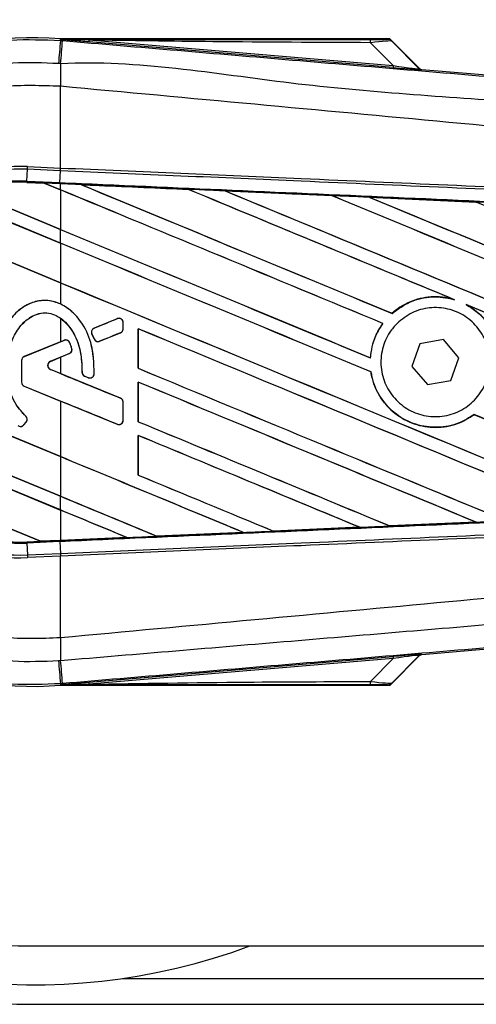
# Model space of a CAD drawing. Header units: millimetres. Extents: x 0 to 420, y 0 to 297.
# Tile 24 of 62: x 59.89 to 62.1, y 237.82 to 242.59. Entities that reach past the tile are written whole.
import ezdxf

# ---------------------------------------------------------------- set-up
doc = ezdxf.new("R2010")
doc.units = ezdxf.units.MM

msp = doc.modelspace()

# ---------------------------------------------------------------- linework, layer by layer
at = {"color": 7, "linetype": 'Continuous', "lineweight": 25}
for p, q in [((60.08632, 242.49129), (60.08694, 242.49862)), ((60.08632, 242.49129), (60.09653, 242.49043)), ((60.08694, 242.49862), (60.08724, 242.4986)), ((60.08724, 242.49862), (60.08724, 242.4986)), ((60.09025, 242.4956), (60.08724, 242.49862)), ((61.68258, 242.49862), (60.08724, 242.49862)), ((60.09029, 242.49528), (60.08724, 242.4986)), ((60.09029, 242.49528), (60.09025, 242.4956)), ((60.22419, 242.49354), (60.22339, 242.48399)), ((60.22419, 242.49354), (61.70112, 242.36901)), ((61.82771, 242.35631), (61.68739, 242.49663)), ((61.69395, 242.48779), (61.82671, 242.35417)), ((61.70031, 242.35946), (60.22339, 242.48399)), ((61.70112, 242.36901), (61.59047, 242.48036)), ((61.70112, 242.36901), (61.70031, 242.35946)), ((61.82671, 242.35417), (61.82771, 242.35631)), ((61.83947, 242.35085), (61.83848, 242.34871)), ((61.83947, 242.35085), (65.57253, 242.03608)), ((60.08622, 242.26879), (60.08614, 242.2688)), ((60.08622, 241.87255), (60.08622, 242.26879)), ((59.92327, 241.8089), (59.92577, 241.86618)), ((59.92577, 241.86618), (59.92635, 241.87953)), ((60.08564, 241.8592), (59.92577, 241.86618)), ((59.92635, 241.87953), (60.08622, 241.87255)), ((60.08564, 241.8592), (60.08622, 241.87255)), ((60.08656, 241.87254), (60.08622, 241.87255)), ((60.08348, 241.80191), (60.08598, 241.85918)), ((60.08598, 241.85918), (60.08564, 241.8592)), ((59.92303, 241.80339), (59.923, 241.80285)), ((59.923, 241.80285), (60.0077, 241.79916)), ((59.92303, 241.80341), (59.92327, 241.8089)), ((59.92303, 241.80341), (60.007, 241.79974)), ((59.92303, 241.80339), (59.92303, 241.80341)), ((60.00703, 241.79973), (59.92303, 241.80339)), ((59.92327, 241.8089), (60.08348, 241.80191)), ((60.08324, 241.79641), (60.007, 241.79974)), ((60.08622, 241.76693), (60.007, 241.79974)), ((60.0077, 241.79916), (60.00703, 241.79973)), ((60.0077, 241.79916), (60.08622, 241.76663)), ((60.08324, 241.79641), (60.08348, 241.80191)), ((60.08622, 241.79628), (60.08324, 241.79641)), ((60.08622, 241.76693), (60.08622, 241.79628)), ((60.18685, 241.79187), (60.1868, 241.79189)), ((60.18685, 241.79187), (60.1891, 241.79123)), ((60.08622, 241.50807), (59.54131, 241.73378)), ((59.54167, 241.73333), (60.08622, 241.50777)), ((59.6265, 241.76512), (60.08622, 241.57469)), ((60.08622, 241.57499), (59.62771, 241.76491)), ((60.08622, 241.76663), (60.08622, 241.57499)), ((60.70564, 241.76918), (60.70568, 241.76916)), ((60.70635, 241.76859), (60.70568, 241.76916)), ((60.88578, 241.76128), (61.40446, 241.73846)), ((60.88586, 241.76125), (60.88578, 241.76128)), ((60.88586, 241.76125), (60.8881, 241.76061)), ((61.40446, 241.73846), (61.40453, 241.73842)), ((61.40519, 241.73786), (61.40453, 241.73842)), ((61.5854, 241.73048), (62.10343, 241.70759)), ((61.58554, 241.73044), (61.5854, 241.73048)), ((61.58554, 241.73044), (61.58776, 241.7298)), ((62.10343, 241.70759), (62.10358, 241.70752)), ((62.10423, 241.70696), (62.10358, 241.70752)), ((59.34966, 241.62093), (60.08622, 241.31584)), ((60.08622, 241.31613), (59.35051, 241.62088)), ((60.08622, 241.50807), (60.08622, 241.57469)), ((60.08622, 241.50777), (60.08622, 241.31613)), ((60.08622, 241.31584), (60.08622, 241.21286)), ((61.9909, 241.23623), (61.99795, 241.2336)), ((62.05497, 241.20996), (62.06182, 241.20683)), ((61.69557, 241.16716), (61.69524, 241.1676)), ((60.08622, 241.14416), (60.08622, 241.02932)), ((60.362, 241.14162), (60.24984, 241.09582)), ((60.362, 241.14162), (60.3619, 241.14188)), ((60.39052, 241.09274), (60.39052, 241.12246)), ((60.39052, 241.12246), (60.3908, 241.12246)), ((60.3908, 241.09274), (60.3908, 241.12246)), ((61.65054, 241.11845), (61.65123, 241.11847)), ((60.23865, 241.0685), (60.23839, 241.06839)), ((60.24925, 241.0431), (60.23839, 241.06839)), ((60.23865, 241.0685), (60.24951, 241.04321)), ((60.24984, 241.09582), (60.24973, 241.09608)), ((60.27634, 241.03222), (60.37765, 241.07358)), ((60.37765, 241.07358), (60.37775, 241.07332)), ((60.39052, 241.09274), (60.3908, 241.09274)), ((60.46331, 241.09301), (60.46331, 240.9008)), ((60.46383, 241.0925), (60.46331, 241.09301)), ((60.46383, 240.90086), (60.46383, 241.0925)), ((60.08622, 241.02932), (59.91056, 240.9576)), ((60.10445, 241.03646), (59.91066, 240.95734)), ((60.08622, 241.02932), (60.10434, 241.03672)), ((60.10445, 241.03646), (60.10434, 241.03672)), ((60.1314, 241.02518), (60.13165, 241.02529)), ((60.24951, 241.04321), (60.24925, 241.0431)), ((60.27634, 241.03222), (60.27645, 241.03197)), ((61.8305, 241.01972), (61.79136, 240.91023)), ((61.94489, 241.04057), (61.8305, 241.01972)), ((62.02014, 240.95194), (61.94489, 241.04057)), ((60.03779, 240.93483), (60.12936, 240.97221)), ((60.12936, 240.97221), (60.12947, 240.97196)), ((60.14133, 240.9974), (60.1416, 240.99748)), ((60.08622, 240.47264), (59.01188, 240.91764)), ((59.01245, 240.91711), (60.08622, 240.47234)), ((59.89752, 240.93819), (59.89752, 240.8333)), ((59.89779, 240.93819), (59.89752, 240.93819)), ((59.89779, 240.93819), (59.89779, 240.8333)), ((59.91066, 240.95734), (59.91056, 240.9576)), ((60.03779, 240.93483), (60.03789, 240.93457)), ((60.03789, 240.93457), (60.08622, 240.9543)), ((60.08622, 240.9543), (60.08622, 240.875)), ((61.5904, 240.95184), (61.58989, 240.95235)), ((61.98101, 240.84245), (62.02014, 240.95194)), ((60.03779, 240.89448), (60.03789, 240.89473)), ((60.37765, 240.75572), (60.03779, 240.89448)), ((60.08622, 240.875), (60.03789, 240.89473)), ((60.1909, 240.88232), (60.19062, 240.88232)), ((60.2036, 240.86325), (60.2035, 240.86299)), ((60.2036, 240.86325), (60.22151, 240.85575)), ((60.25016, 240.87364), (60.25043, 240.87362)), ((60.46331, 240.9008), (60.46383, 240.90086)), ((61.59276, 240.88355), (61.5933, 240.88362)), ((61.79136, 240.91023), (61.86662, 240.82159)), ((59.89779, 240.8333), (59.89752, 240.8333)), ((60.22141, 240.8555), (60.2035, 240.86299)), ((60.22151, 240.85575), (60.22141, 240.8555)), ((60.46331, 240.83415), (60.46331, 240.64194)), ((60.46383, 240.83365), (60.46331, 240.83415)), ((60.46383, 240.64201), (60.46383, 240.83365)), ((61.86662, 240.82159), (61.98101, 240.84245)), ((59.91066, 240.81415), (59.91056, 240.81389)), ((59.91056, 240.81389), (60.08622, 240.74217)), ((59.91066, 240.81415), (60.362, 240.62987)), ((60.08622, 240.74217), (60.08622, 240.47264)), ((60.37765, 240.75572), (60.37775, 240.75598)), ((60.39052, 240.64903), (60.39052, 240.73657)), ((60.39052, 240.73657), (60.3908, 240.73657)), ((60.3908, 240.64903), (60.3908, 240.73657)), ((59.03917, 240.71411), (60.08622, 240.2804)), ((60.08622, 240.2807), (59.03972, 240.71418)), ((62.0933, 240.67636), (62.09363, 240.67592)), ((60.08622, 240.21378), (59.0625, 240.63782)), ((59.06332, 240.63718), (60.08622, 240.21348)), ((59.90895, 240.62622), (59.92039, 240.63993)), ((59.90895, 240.62622), (59.90916, 240.62604)), ((59.90916, 240.62604), (59.9206, 240.63975)), ((59.91808, 240.66879), (59.91826, 240.669)), ((59.92039, 240.63993), (59.9206, 240.63975)), ((60.362, 240.62987), (60.3619, 240.62961)), ((60.39052, 240.64903), (60.3908, 240.64903)), ((60.46331, 240.64194), (60.46383, 240.64201)), ((60.46331, 240.57529), (60.46331, 240.38308)), ((60.46383, 240.57479), (60.46331, 240.57529)), ((60.46383, 240.38315), (60.46383, 240.57479)), ((60.08622, 240.47234), (60.08622, 240.2807)), ((59.20107, 240.38819), (59.9894, 240.06165)), ((59.98883, 240.06218), (59.20178, 240.38819)), ((60.46331, 240.38308), (60.46383, 240.38315)), ((60.08622, 240.21378), (60.08622, 240.2804)), ((60.08622, 240.21348), (60.08622, 240.06643)), ((62.10314, 240.15456), (61.68507, 240.13608)), ((62.1012, 240.15507), (62.10298, 240.15462)), ((62.10298, 240.15462), (62.10314, 240.15456)), ((60.55469, 240.08638), (60.9741, 240.10479)), ((60.97417, 240.10477), (60.55471, 240.08637)), ((60.9723, 240.10525), (60.9741, 240.10479)), ((60.9741, 240.10479), (60.97417, 240.10477)), ((61.11989, 240.1112), (61.11935, 240.11172)), ((61.11994, 240.11118), (61.11989, 240.1112)), ((61.53882, 240.12963), (61.11994, 240.11118)), ((61.53692, 240.13011), (61.53872, 240.12966)), ((61.53872, 240.12966), (61.53882, 240.12963)), ((61.68499, 240.13612), (61.68446, 240.13663)), ((61.68507, 240.13608), (61.68499, 240.13612)), ((59.92303, 240.05875), (59.9894, 240.06165)), ((59.92303, 240.05875), (59.92327, 240.05326)), ((60.08348, 240.06026), (59.92327, 240.05326)), ((59.92327, 240.05326), (59.92577, 239.99598)), ((59.98883, 240.06218), (60.08622, 240.06643)), ((59.98938, 240.06167), (59.98883, 240.06218)), ((59.98938, 240.06167), (60.08324, 240.06576)), ((60.08324, 240.06575), (59.9894, 240.06165)), ((60.08622, 240.06588), (60.08324, 240.06575)), ((60.08324, 240.06576), (60.08324, 240.06575)), ((60.08348, 240.06026), (60.08598, 240.00298)), ((60.40919, 240.08), (60.08622, 240.06588)), ((60.40732, 240.08047), (60.40914, 240.08001)), ((60.40914, 240.08001), (60.40919, 240.08)), ((60.55469, 240.08638), (60.55415, 240.0869)), ((60.55471, 240.08637), (60.55469, 240.08638)), ((59.92577, 239.99598), (60.08564, 240.00297)), ((59.92577, 239.99598), (59.92635, 239.98263)), ((60.08622, 239.98961), (59.92635, 239.98263)), ((60.08564, 240.00297), (60.08598, 240.00298)), ((60.08564, 240.00297), (60.08622, 239.98961)), ((60.08622, 239.98961), (60.08656, 239.98963)), ((60.08622, 239.59337), (60.08622, 239.98961)), ((65.57253, 239.82608), (61.83947, 239.51131)), ((60.08622, 239.59337), (60.08614, 239.59337)), ((60.22339, 239.37817), (61.70031, 239.50271)), ((61.70112, 239.49316), (60.22419, 239.36862)), ((61.59047, 239.3818), (61.70112, 239.49316)), ((61.68739, 239.36554), (61.82771, 239.50585)), ((61.82671, 239.50799), (61.69395, 239.37437)), ((61.70031, 239.50271), (61.70112, 239.49316)), ((61.82771, 239.50585), (61.82671, 239.50799)), ((61.83848, 239.51345), (61.83947, 239.51131)), ((60.09654, 239.37173), (60.08632, 239.37087)), ((60.08632, 239.37087), (60.08694, 239.36354)), ((60.08724, 239.36357), (60.08694, 239.36354)), ((60.08724, 239.36357), (60.09029, 239.36688)), ((60.09025, 239.36656), (60.08724, 239.36354)), ((60.08724, 239.36357), (60.08724, 239.36354)), ((60.08724, 239.36354), (61.68258, 239.36354)), ((60.09025, 239.36656), (60.09029, 239.36688)), ((60.22339, 239.37817), (60.22419, 239.36862)), ((59.95476, 238.099), (76.00322, 238.099)), ((60.38965, 237.94166), (79.30732, 237.94166)), ((59.95476, 237.81579), (79.31647, 237.81579))]:
    msp.add_line(p, q, dxfattribs=at)
at = {"color": 7, "linetype": 'Continuous', "lineweight": 25, "flags": 128}
for points in [[(60.22419, 242.49354), (60.14919, 242.49469), (60.09025, 242.4956)], [(60.09025, 239.36656), (60.16526, 239.36772), (60.22419, 239.36862)]]:
    msp.add_lwpolyline(points, dxfattribs=at)
at = {"color": 7, "linetype": 'Continuous', "lineweight": 25}
for centre, radius, start, end in [((59.95476, 240.93108), 3.11529, 90, 270), ((59.95476, 240.93108), 3.02089, 69.63587, 178.69677), ((59.95476, 240.93108), 2.83208, 90, 270), ((59.95476, 240.93108), 1.5731, 85.18028, 274.81972), ((222.02322, 228.74963), 162.5189, 175.1496061, 175.1892913), ((5.50804, 247.00594), 54.77493, 355.15357, 355.271316), ((61.52335, 242.48297), 0.06718, 357.77119, 11.51783), ((78.25773, 242.15801), 18.17193, 179.305525, 179.650671), ((61.84006, 242.36752), 0.01888, 225.00164, 265.17864), ((59.88494, 240.93108), 0.94935, 87.5, 272.5), ((59.88494, 240.93108), 0.93599, 87.5, 272.5), ((59.88494, 240.93108), 0.87866, 87.5, 272.5), ((59.88494, 240.93108), 0.87316, 87.5, 107.21651), ((59.88494, 240.93108), 0.87314, 87.5, 107.2149), ((59.88494, 240.93108), 0.8726, 87.5, 107.14432), ((60.36982, 241.12246), 0.02069, 0, 112.20926), ((60.25766, 241.07667), 0.02069, 112.20926, 203.24584), ((60.36982, 241.09274), 0.02069, 292.20927, 0), ((60.11227, 241.0173), 0.02069, 22.3787, 112.20929), ((60.26852, 241.05138), 0.02069, 203.24584, 292.20927), ((59.95476, 240.93108), 3.02089, 178.69677, 290.36413), ((60.12154, 240.99137), 0.02069, 292.20926, 16.93498), ((59.91848, 240.93819), 0.02097, 112.20929, 180), ((59.91848, 240.93819), 0.02069, 112.20929, 180), ((60.04603, 240.91465), 0.02179, 112.20926, 247.79071), ((60.04603, 240.91465), 0.02152, 112.20926, 247.79071), ((60.21159, 240.88234), 0.02069, 180.035, 247.29049), ((60.2295, 240.87484), 0.02069, 247.29049, 356.67135), ((59.91848, 240.8333), 0.02097, 180, 247.79071), ((59.91848, 240.8333), 0.02069, 180, 247.79071), ((60.36982, 240.73657), 0.02069, 0, 67.79071), ((59.89306, 240.63947), 0.02097, 228.8059, 320.16689), ((59.89306, 240.63947), 0.02069, 228.8059, 320.16689), ((59.9045, 240.65318), 0.02069, 320.16689, 48.97709), ((59.9045, 240.65318), 0.02097, 320.16689, 48.97709), ((60.36982, 240.64903), 0.02069, 247.79071, 0), ((59.88494, 240.93108), 0.87316, 266.65309, 272.5), ((78.25773, 239.70416), 18.17193, 180.349329, 180.694477), ((222.02322, 253.11254), 162.5189, 184.8107087, 184.8503939), ((-0.8605, 234.31914), 61.16608, 4.7382817, 4.8437242), ((61.84006, 239.49464), 0.01888, 94.82136, 134.99836), ((61.52335, 239.37919), 0.06718, 348.48217, 2.22881)]:
    msp.add_arc(centre, radius, start, end, dxfattribs=at)
for centre, major_axis, ratio, start_param, end_param in [((61.53831, 242.49732), (0.13338, -0.00031), 0.0065928, 5.1035854, 6.2804722), ((61.53831, 242.46585), (0.15584, 0.02161), 0.0487304, 0.0458928, 1.2227796), ((61.61516, 242.3681), (0.22332, -0.01939), 0.0060141, 5.1041157, 6.2810026), ((61.61675, 242.38691), (0.21, -0.03287), 0.0239119, 5.1295592, 6.306446), ((61.84106, 242.36967), (0.00795, 0.01712), 0.9999568, 2.7909675, 3.4922178), ((59.95602, 241.82085), (0.051, -0.02112), 0.0029846, 0.0092528, 0.0351255), ((60.08622, 242.34349), (53.98542, -22.3632), 0.0080625, 4.7175918, 4.7455439), ((60.08622, 240.85306), (53.95424, -2.35641), 0.0174384, 1.5600642, 1.5696511), ((60.08622, 242.34349), (53.95395, -22.35016), 0.0080625, 4.7176356, 4.7455551), ((60.08622, 241.25698), (53.98542, -22.3632), 0.0080625, 1.5451428, 1.5741362), ((60.08622, 241.25698), (53.95395, -22.35016), 0.0080625, 1.5451387, 1.5741362), ((60.08622, 241.51584), (53.98542, -22.3632), 0.0080625, 1.538717, 1.5626622), ((60.08622, 241.51584), (53.95395, -22.35016), 0.0080625, 1.5388271, 1.5626424), ((60.08622, 242.60235), (53.98542, -22.3632), 0.0080625, 4.73054, 4.7977625), ((60.08622, 242.60235), (53.95395, -22.35016), 0.0080625, 4.7305916, 4.797783), ((60.08622, 240.85306), (53.95424, -2.35641), 0.0174384, 1.5471095, 1.5566952), ((60.08622, 241.7747), (53.98542, -22.3632), 0.0080625, 1.4844685, 1.5497155), ((60.08622, 241.7747), (53.95395, -22.35016), 0.0080625, 1.4844738, 1.5496877), ((60.08622, 242.86121), (53.98542, -22.3632), 0.0080625, 4.7435023, 4.8082676), ((60.08622, 242.86121), (53.95395, -22.35016), 0.0080625, 4.7435622, 4.8082852), ((60.08622, 240.85306), (53.95424, -2.35641), 0.0174384, 1.534147, 1.5437245), ((60.08622, 242.03356), (53.98542, -22.3632), 0.0080625, 1.4920007, 1.5367618), ((60.08622, 242.08464), (53.95395, -22.35016), 0.0080625, 4.7157288, 4.7436017), ((60.08622, 242.08464), (53.98542, -22.3632), 0.0080625, 4.7157288, 4.743595), ((60.08622, 240.99813), (53.98542, -22.3632), 0.0080625, 1.5462162, 1.5741362), ((60.08622, 240.99813), (53.95395, -22.35016), 0.0080625, 1.54621, 1.5741362), ((60.08622, 241.82578), (53.95395, -22.35016), 0.0080625, 4.7157288, 4.7663143), ((60.08622, 241.82578), (53.98542, -22.3632), 0.0080625, 4.7157288, 4.7662988), ((60.08622, 241.51584), (53.98542, -22.3632), 0.0080625, 1.4949342, 1.5376601), ((60.08622, 241.51584), (53.95395, -22.35016), 0.0080625, 1.4949375, 1.5375119), ((60.08622, 241.5382), (53.98543, 22.0429), 0.0080793, 4.7121189, 4.7141966), ((60.08622, 240.44542), (53.98543, 22.04291), 0.0080793, 1.5620973, 1.5639738), ((60.08622, 240.73927), (53.98542, -22.3632), 0.0080625, 1.5263102, 1.5671512), ((60.08622, 240.73927), (53.95395, -22.35016), 0.0080625, 1.5263198, 1.5671374), ((60.08622, 240.44542), (53.98543, 22.0429), 0.0080793, 1.5666964, 1.5674975), ((60.08622, 241.38388), (53.98543, -22.04293), 0.0080793, 4.7156879, 4.721088), ((60.08622, 241.56692), (53.98542, -22.3632), 0.0080625, 4.7227138, 4.7558224), ((60.08622, 241.56692), (53.95395, -22.35016), 0.0080625, 4.7227276, 4.7558335), ((60.08622, 240.48041), (53.98542, -22.3632), 0.0080625, 1.5367672, 1.5671512), ((60.08622, 240.48041), (53.95395, -22.35016), 0.0080625, 1.5367814, 1.5671374), ((60.08622, 240.23329), (53.98543, -22.04293), 0.0080793, 1.5689888, 1.5740952), ((60.08622, 240.99813), (53.98542, -22.3632), 0.0080625, 1.5158534, 1.5369497), ((60.08622, 240.99813), (53.95395, -22.35016), 0.0080625, 1.5158593, 1.5369218), ((60.08622, 241.30806), (53.98542, -22.3632), 0.0080625, 4.7227138, 4.7453492), ((60.08622, 241.30806), (53.95395, -22.35016), 0.0080625, 4.7227276, 4.7453552), ((60.08622, 240.22155), (53.98542, -22.3632), 0.0080625, 1.5472259, 1.5671512), ((60.08622, 240.22155), (53.95395, -22.35016), 0.0080625, 1.5472453, 1.5671374), ((60.08622, 239.96269), (53.98542, -22.3632), 0.0080625, 1.5576876, 1.5741362), ((60.08622, 239.96269), (53.95395, -22.35016), 0.0080625, 1.5577128, 1.5741362), ((60.08622, 241.04921), (53.98542, -22.3632), 0.0080625, 4.7227138, 4.7348779), ((60.08622, 241.04921), (53.95395, -22.35016), 0.0080625, 4.7227276, 4.7348783), ((60.08622, 240.79035), (53.95395, -22.35016), 0.0080625, 4.7157288, 4.7244015), ((60.08622, 240.79035), (53.98542, -22.3632), 0.0080625, 4.7157288, 4.724407), ((60.08622, 239.70384), (53.98542, -22.3632), 0.0080625, 1.5681537, 1.5741362), ((60.08622, 239.70384), (53.95395, -22.35016), 0.0080625, 1.5681848, 1.5741362), ((60.08622, 241.00911), (53.95424, 2.35641), 0.0174384, 4.7412538, 4.7489822), ((60.08622, 241.00911), (53.95424, 2.35641), 0.0174384, 4.7203001, 4.7280508), ((60.08622, 241.00911), (53.95424, 2.35641), 0.0174384, 4.7307768, 4.7385182), ((60.03065, 240.04457), (0.04128, -0.0171), 0.0036879, 3.1511368, 3.1770094), ((60.08622, 241.00911), (53.95424, 2.35641), 0.0174384, 4.7116274, 4.7175787), ((61.61516, 239.49406), (0.22332, 0.01939), 0.0060141, 0.0021827, 1.1790696), ((61.61675, 239.47525), (0.21, 0.03287), 0.0239119, 6.2599246, 7.4368114), ((61.84106, 239.4925), (-0.00795, 0.01712), 0.9999568, 5.9325602, 6.6338104), ((61.53831, 239.36485), (0.13338, 0.00031), 0.0065928, 0.0027131, 1.1795999), ((61.53831, 239.39631), (0.15584, -0.02161), 0.0487304, 5.0604057, 6.2372925)]:
    msp.add_ellipse(centre, major_axis=major_axis, ratio=ratio, start_param=start_param, end_param=end_param, dxfattribs=at)
for points, knots in [([(58.38902, 240.93104), (58.39319, 241.01782), (58.40168, 241.19388), (58.46994, 241.4494), (58.57795, 241.69248), (58.72474, 241.91184), (58.90771, 242.10525), (59.11868, 242.26367), (59.3554, 242.38576), (59.59925, 242.46242), (59.84617, 242.50078), (60.00565, 242.49448), (60.08632, 242.49129)], [0, 0, 0, 0, 0.100465, 0.2038434, 0.3043094, 0.4076889, 0.5081552, 0.611535, 0.7120023, 0.8153833, 0.9066108, 1, 1, 1, 1]), ([(60.09025, 242.4956), (60.36995, 242.49577), (60.86939, 242.49606), (61.36925, 242.49629), (61.58917, 242.49639)], [0, 0, 0, 0, 0.5600269, 1, 1, 1, 1]), ([(60.22339, 242.48399), (60.21052, 242.48508), (60.17243, 242.48829), (60.12762, 242.49207), (60.09655, 242.49474), (60.09029, 242.49528)], [0, 0, 0, 0, 0.2892673, 0.8568296, 1, 1, 1, 1]), ([(60.09653, 242.49043), (60.46849, 242.45909), (61.21242, 242.3964), (62.32796, 242.30266), (63.78112, 242.18077), (64.8597, 242.09069), (65.56762, 242.03156)], [0, 0, 0, 0, 0.2036202, 0.4072406, 0.6109477, 1, 1, 1, 1]), ([(61.59047, 242.48036), (61.33546, 242.48142), (60.88007, 242.48332), (60.42461, 242.49042), (60.22419, 242.49354)], [0, 0, 0, 0, 0.5599741, 1, 1, 1, 1]), ([(61.6717, 242.49701), (61.67266, 242.49731), (61.67439, 242.49785), (61.68007, 242.49838), (61.68258, 242.49862)], [0, 0, 0, 0, 0.5593923, 1, 1, 1, 1]), ([(61.69395, 242.48779), (61.69026, 242.49071), (61.68367, 242.49593), (61.67535, 242.49668), (61.6717, 242.49701)], [0, 0, 0, 0, 0.56, 1, 1, 1, 1]), ([(61.68739, 242.49663), (61.68696, 242.497), (61.68595, 242.49787), (61.68423, 242.49852), (61.68302, 242.49859), (61.68258, 242.49862)], [0, 0, 0, 0, 0.3193957, 0.7481913, 1, 1, 1, 1]), ([(61.68739, 242.49663), (61.68942, 242.49418), (61.69303, 242.48981), (61.69367, 242.48841), (61.69395, 242.48779)], [0, 0, 0, 0, 0.560586, 1, 1, 1, 1]), ([(65.56823, 241.91855), (64.85952, 241.97647), (63.77936, 242.06475), (62.32385, 242.19613), (61.20528, 242.26074), (60.46074, 242.39706), (60.08714, 242.37826), (60.08714, 242.37826)], [0, 0, 0, 0, 0.3887669, 0.5925279, 0.7962893, 0.9999993, 1, 1, 1, 1]), ([(60.07684, 242.37913), (60.00285, 242.38203), (59.85488, 242.38785), (59.62677, 242.35289), (59.39972, 242.28138), (59.18066, 242.16925), (58.98406, 242.02141), (58.8145, 241.84323), (58.67775, 241.63864), (58.57735, 241.41438), (58.51376, 241.17614), (58.50562, 241.01277), (58.50156, 240.93108)], [0, 0, 0, 0, 0.0923036, 0.1846071, 0.2865385, 0.3884688, 0.490398, 0.5923288, 0.694247, 0.7961664, 0.8980845, 1, 1, 1, 1]), ([(60.08714, 242.37826), (60.08713, 242.37826), (60.0837, 242.37855), (60.08027, 242.37884), (60.07684, 242.37913)], [0, 0, 0, 0, 0.0003655, 1, 1, 1, 1]), ([(60.08614, 242.2688), (59.9927, 242.27213), (59.80554, 242.27882), (59.52985, 242.21629), (59.27358, 242.1002), (59.04571, 241.93467), (58.85802, 241.72425), (58.71799, 241.48015), (58.6275, 241.21184), (58.61651, 241.0246), (58.61103, 240.93108)], [0, 0, 0, 0, 0.1248804, 0.2501396, 0.3746494, 0.4998125, 0.6247642, 0.7495577, 0.8749238, 1, 1, 1, 1]), ([(65.56776, 241.73062), (65.54662, 241.73401), (65.41614, 241.75496), (64.84368, 241.81323), (63.66749, 241.93468), (61.97051, 242.09451), (60.71458, 242.21067), (60.08622, 242.26879)], [0, 0, 0, 0, 0.0117013, 0.0722088, 0.3141935, 0.6568871, 1, 1, 1, 1]), ([(60.08656, 241.87254), (60.47593, 241.85556), (61.10233, 241.82824), (61.96542, 241.79061), (62.49829, 241.76737), (63.03117, 241.74413), (63.56401, 241.7209), (64.27372, 241.68995), (64.94103, 241.66085), (65.37134, 241.64209), (65.56577, 241.63361)], [0, 0, 0, 0, 0.2128192, 0.3423754, 0.4719316, 0.50432, 0.6339994, 0.7636564, 0.8932125, 1, 1, 1, 1]), ([(65.56463, 241.62023), (65.37022, 241.62871), (64.93995, 241.64747), (64.27271, 241.67658), (63.56307, 241.70753), (63.03028, 241.73077), (62.49746, 241.75401), (61.96464, 241.77724), (61.10164, 241.81488), (60.47531, 241.8422), (60.08598, 241.85918)], [0, 0, 0, 0, 0.1067875, 0.2363437, 0.3660007, 0.4956801, 0.5280685, 0.6576247, 0.7871808, 1, 1, 1, 1]), ([(60.08348, 241.80191), (60.15312, 241.79886), (60.50135, 241.78366), (61.12813, 241.75616), (61.96357, 241.71929), (62.79853, 241.6822), (63.49377, 241.65114), (64.18843, 241.61995), (64.83196, 241.59093), (65.33582, 241.56805), (65.56249, 241.55776)], [0, 0, 0, 0, 0.0380636, 0.1903223, 0.342581, 0.4948397, 0.6470984, 0.723226, 0.8754847, 1, 1, 1, 1]), ([(60.1868, 241.79189), (60.17739, 241.7923), (60.14387, 241.79377), (60.11034, 241.79523), (60.08622, 241.79628)], [0, 0, 0, 0, 0.2806447, 1, 1, 1, 1]), ([(60.1868, 241.79189), (60.21615, 241.79061), (60.3891, 241.78305), (60.56204, 241.77547), (60.70564, 241.76918)], [0, 0, 0, 0, 0.1696977, 1, 1, 1, 1]), ([(60.70568, 241.76916), (60.56783, 241.7752), (60.39489, 241.78278), (60.22194, 241.79034), (60.18685, 241.79187)], [0, 0, 0, 0, 0.7971164, 1, 1, 1, 1]), ([(60.88578, 241.76128), (60.87637, 241.76169), (60.82932, 241.76376), (60.76927, 241.76639), (60.71863, 241.76861), (60.70564, 241.76918)], [0, 0, 0, 0, 0.1567286, 0.7836435, 1, 1, 1, 1]), ([(61.40453, 241.73842), (61.31222, 241.74249), (61.13934, 241.75011), (60.96644, 241.75771), (60.88586, 241.76125)], [0, 0, 0, 0, 0.5339744, 1, 1, 1, 1]), ([(61.5854, 241.73048), (61.57599, 241.7309), (61.52893, 241.73297), (61.46862, 241.73563), (61.41771, 241.73788), (61.40446, 241.73846)], [0, 0, 0, 0, 0.1560477, 0.7802389, 1, 1, 1, 1]), ([(62.10358, 241.70752), (62.05665, 241.7096), (61.88399, 241.71725), (61.71129, 241.72488), (61.58554, 241.73044)], [0, 0, 0, 0, 0.2718129, 1, 1, 1, 1]), ([(62.28564, 241.69952), (62.27623, 241.69994), (62.22918, 241.70202), (62.16844, 241.70471), (62.11711, 241.70698), (62.10343, 241.70759)], [0, 0, 0, 0, 0.1549567, 0.7747838, 1, 1, 1, 1]), ([(61.9909, 241.23623), (61.97329, 241.24017), (61.92098, 241.25189), (61.83031, 241.24444), (61.74801, 241.21041), (61.70782, 241.17781), (61.69524, 241.1676)], [0, 0, 0, 0, 0.1712904, 0.5087548, 0.8462025, 1, 1, 1, 1]), ([(61.69557, 241.16716), (61.72433, 241.18813), (61.78196, 241.23017), (61.88864, 241.25251), (61.96157, 241.24451), (61.99672, 241.23397), (61.99795, 241.2336)], [0, 0, 0, 0, 0.3283471, 0.658119, 0.9880092, 1, 1, 1, 1]), ([(60.08622, 241.21286), (60.06633, 241.22004), (60.02739, 241.2341), (59.96509, 241.22712), (59.90693, 241.20206), (59.847, 241.15159), (59.7919, 241.06372), (59.76905, 240.97113), (59.76749, 240.9124), (59.76712, 240.89833)], [0, 0, 0, 0, 0.1181192, 0.2313231, 0.3438681, 0.4724961, 0.6678894, 0.9204553, 1, 1, 1, 1]), ([(60.25016, 240.87364), (60.24841, 240.92523), (60.24539, 241.01407), (60.19413, 241.12286), (60.13241, 241.18864), (60.06891, 241.22369), (60.00748, 241.23308), (59.94844, 241.2218), (59.88646, 241.1886), (59.82483, 241.12312), (59.77658, 241.02153), (59.77055, 240.94071), (59.76739, 240.89833)], [0, 0, 0, 0, 0.1653636, 0.2847889, 0.379918, 0.4532243, 0.5152242, 0.5771012, 0.6445431, 0.7395039, 0.8633961, 1, 1, 1, 1]), ([(60.25043, 240.87362), (60.24871, 240.92527), (60.24573, 241.01426), (60.19425, 241.12259), (60.13829, 241.18406), (60.09934, 241.2056), (60.08622, 241.21286)], [0, 0, 0, 0, 0.3858589, 0.6649336, 0.8871478, 1, 1, 1, 1]), ([(62.05497, 241.20996), (62.07343, 241.1986), (62.12214, 241.16862), (62.18241, 241.09574), (62.21504, 241.01446), (62.22012, 240.96431), (62.22162, 240.94944)], [0, 0, 0, 0, 0.20128692, 0.53121859, 0.86098152, 1, 1, 1, 1]), ([(62.22217, 240.94951), (62.22165, 240.95614), (62.21838, 240.9981), (62.19512, 241.0736), (62.13728, 241.15619), (62.08476, 241.19143), (62.06182, 241.20683)], [0, 0, 0, 0, 0.0633447, 0.4007335, 0.7381907, 1, 1, 1, 1]), ([(59.91808, 240.66879), (59.90131, 240.68685), (59.86139, 240.72985), (59.82732, 240.82846), (59.82309, 240.94243), (59.84995, 241.04569), (59.89555, 241.11508), (59.9441, 241.15361), (59.98949, 241.17039), (60.03036, 241.17062), (60.0685, 241.15719), (60.1147, 241.12533), (60.15752, 241.06568), (60.18775, 240.97899), (60.18979, 240.91625), (60.1909, 240.88232)], [0, 0, 0, 0, 0.0744353, 0.177241, 0.3086024, 0.4174643, 0.4963546, 0.5570675, 0.6030224, 0.6410452, 0.6789529, 0.7243011, 0.8099663, 0.8972232, 1, 1, 1, 1]), ([(59.91826, 240.669), (59.90151, 240.68704), (59.86163, 240.72999), (59.8276, 240.82852), (59.82336, 240.94239), (59.8502, 241.04556), (59.89574, 241.11488), (59.9442, 241.15334), (59.98952, 241.17012), (60.03024, 241.17031), (60.06199, 241.15939), (60.07937, 241.14847), (60.08622, 241.14416)], [0, 0, 0, 0, 0.1057973, 0.2519537, 0.4387447, 0.5935245, 0.7056507, 0.7919163, 0.8571803, 0.9111569, 0.9649703, 1, 1, 1, 1]), ([(61.71963, 241.11894), (61.74282, 241.13778), (61.78919, 241.17546), (61.87749, 241.19873), (61.96746, 241.19335), (62.05087, 241.15796), (62.11779, 241.09708), (62.16078, 241.01745), (62.17497, 240.92812), (62.15882, 240.83916), (62.11415, 240.76056), (62.046, 240.70116), (61.96199, 240.66764), (61.87159, 240.66383), (61.78501, 240.69017), (61.71203, 240.7437), (61.66093, 240.81834), (61.63735, 240.90576), (61.6443, 240.99568), (61.67521, 241.06909), (61.70729, 241.10509), (61.71963, 241.11894)], [0, 0, 0, 0, 0.0537008, 0.107401, 0.161118, 0.214849, 0.268575, 0.3222758, 0.3759418, 0.429583, 0.4832243, 0.5368906, 0.5905915, 0.6443177, 0.6980486, 0.7517655, 0.8054595, 0.8591318, 0.9127903, 0.9664454, 1, 1, 1, 1]), ([(60.08622, 241.14416), (60.09959, 241.13222), (60.13584, 241.09981), (60.17947, 241.01927), (60.18999, 240.93928), (60.19053, 240.89054), (60.19062, 240.88232)], [0, 0, 0, 0, 0.1837852, 0.4983769, 0.9154383, 1, 1, 1, 1]), ([(60.3908, 241.12246), (60.39057, 241.12481), (60.3901, 241.12953), (60.3865, 241.1358), (60.38117, 241.14058), (60.37454, 241.14329), (60.36779, 241.14375), (60.36372, 241.14246), (60.3619, 241.14188)], [0, 0, 0, 0, 0.1719146, 0.3441327, 0.5163521, 0.6885744, 0.8607991, 1, 1, 1, 1]), ([(61.65054, 241.11845), (61.63988, 241.10211), (61.60984, 241.05602), (61.59353, 240.99685), (61.59026, 240.95694), (61.58989, 240.95235)], [0, 0, 0, 0, 0.3272237, 0.9225469, 1, 1, 1, 1]), ([(61.5904, 240.95184), (61.59581, 240.98716), (61.60499, 241.04708), (61.63777, 241.09769), (61.65123, 241.11847)], [0, 0, 0, 0, 0.5894269, 1, 1, 1, 1]), ([(60.24973, 241.09608), (60.24767, 241.095), (60.24352, 241.09281), (60.23906, 241.08715), (60.23664, 241.08045), (60.2365, 241.07387), (60.23783, 241.07001), (60.23839, 241.06839)], [0, 0, 0, 0, 0.2084961, 0.420751, 0.6330051, 0.8452581, 1, 1, 1, 1]), ([(60.37775, 241.07332), (60.37981, 241.0744), (60.38397, 241.07659), (60.3884, 241.08224), (60.39054, 241.08791), (60.39073, 241.0915), (60.3908, 241.09274)], [0, 0, 0, 0, 0.2798496, 0.5648212, 0.8497894, 1, 1, 1, 1]), ([(60.13165, 241.02529), (60.13057, 241.02734), (60.12837, 241.03149), (60.1227, 241.03593), (60.11599, 241.03833), (60.10956, 241.03845), (60.10583, 241.03721), (60.10434, 241.03672)], [0, 0, 0, 0, 0.2112772, 0.4263684, 0.6414599, 0.8565516, 1, 1, 1, 1]), ([(60.14133, 240.9974), (60.14059, 240.99977), (60.13911, 241.0045), (60.13591, 241.01381), (60.1332, 241.02065), (60.1314, 241.02518)], [0, 0, 0, 0, 0.25229737, 0.50459435, 1, 1, 1, 1]), ([(60.1416, 240.99748), (60.14086, 240.99985), (60.13938, 241.00458), (60.13617, 241.0139), (60.13345, 241.02075), (60.13165, 241.02529)], [0, 0, 0, 0, 0.25207438, 0.50414837, 1, 1, 1, 1]), ([(60.24925, 241.0431), (60.25037, 241.04107), (60.25263, 241.03695), (60.25837, 241.0326), (60.26511, 241.0303), (60.27144, 241.03028), (60.27506, 241.0315), (60.27645, 241.03197)], [0, 0, 0, 0, 0.2131585, 0.4303443, 0.6475311, 0.8647193, 1, 1, 1, 1]), ([(60.12947, 240.97196), (60.13152, 240.97304), (60.13568, 240.97522), (60.14014, 240.98088), (60.14256, 240.98759), (60.14266, 240.99337), (60.14184, 240.99656), (60.1416, 240.99748)], [0, 0, 0, 0, 0.2240403, 0.4520934, 0.6801462, 0.9081986, 1, 1, 1, 1]), ([(60.08632, 239.37087), (60.00753, 239.36768), (59.84808, 239.36124), (59.60353, 239.3988), (59.3578, 239.47542), (59.12293, 239.59583), (58.90965, 239.7552), (58.72788, 239.94641), (58.57921, 240.16742), (58.47162, 240.40802), (58.40214, 240.6657), (58.39343, 240.84175), (58.38902, 240.93104)], [0, 0, 0, 0, 0.0912304, 0.1846225, 0.285093, 0.3884772, 0.4889466, 0.5923296, 0.6927987, 0.7961814, 0.8966347, 1, 1, 1, 1]), ([(58.50156, 240.93108), (58.50562, 240.8494), (58.51376, 240.68602), (58.57735, 240.44778), (58.67775, 240.22352), (58.8145, 240.01893), (58.98406, 239.84075), (59.18066, 239.69291), (59.39972, 239.58078), (59.62677, 239.50928), (59.85488, 239.47431), (60.00285, 239.48013), (60.07684, 239.48304)], [0, 0, 0, 0, 0.1019155, 0.2038336, 0.305753, 0.4076712, 0.509602, 0.6115312, 0.7134615, 0.8153929, 0.9076964, 1, 1, 1, 1]), ([(60.08614, 239.59337), (59.9927, 239.59003), (59.80554, 239.58335), (59.52985, 239.64587), (59.27358, 239.76196), (59.04571, 239.92749), (58.85802, 240.13791), (58.71799, 240.38201), (58.6275, 240.65032), (58.61651, 240.83757), (58.61103, 240.93108)], [0, 0, 0, 0, 0.1248804, 0.2501396, 0.3746494, 0.4998125, 0.6247642, 0.7495577, 0.8749238, 1, 1, 1, 1]), ([(60.19062, 240.88232), (60.19086, 240.87997), (60.19132, 240.87525), (60.19494, 240.869), (60.19932, 240.86498), (60.20247, 240.86348), (60.2035, 240.86299)], [0, 0, 0, 0, 0.2867523, 0.5740178, 0.8612836, 1, 1, 1, 1]), ([(60.22141, 240.8555), (60.22363, 240.85481), (60.22811, 240.85342), (60.23526, 240.85428), (60.24174, 240.85731), (60.24682, 240.86236), (60.24974, 240.86811), (60.25023, 240.87204), (60.25043, 240.87362)], [0, 0, 0, 0, 0.1734899, 0.3501499, 0.52681, 0.7034698, 0.8801287, 1, 1, 1, 1]), ([(61.59276, 240.88355), (61.59415, 240.87567), (61.60168, 240.8329), (61.63322, 240.75859), (61.70541, 240.67808), (61.80058, 240.62588), (61.9072, 240.60859), (62.01036, 240.62501), (62.06723, 240.65978), (62.09363, 240.67592)], [0, 0, 0, 0, 0.037003, 0.2010348, 0.3650919, 0.5292097, 0.6934103, 0.8576873, 1, 1, 1, 1]), ([(62.0933, 240.67636), (62.06961, 240.66162), (62.01569, 240.62808), (61.91622, 240.60929), (61.80928, 240.6236), (61.71277, 240.67309), (61.63851, 240.75154), (61.60366, 240.82751), (61.59527, 240.87297), (61.5933, 240.88362)], [0, 0, 0, 0, 0.1286936, 0.2929509, 0.4572451, 0.621517, 0.7857166, 0.9498324, 1, 1, 1, 1]), ([(60.3908, 240.73657), (60.39057, 240.73892), (60.39011, 240.74364), (60.38649, 240.74989), (60.38206, 240.75396), (60.37884, 240.75547), (60.37775, 240.75598)], [0, 0, 0, 0, 0.28447462, 0.56945132, 0.85443039, 1, 1, 1, 1]), ([(60.3619, 240.62961), (60.36413, 240.62894), (60.36863, 240.6276), (60.37577, 240.62852), (60.38222, 240.63161), (60.38726, 240.6367), (60.39029, 240.6428), (60.39064, 240.64709), (60.3908, 240.64903)], [0, 0, 0, 0, 0.1692483, 0.3414713, 0.5136948, 0.6859172, 0.858137, 1, 1, 1, 1]), ([(65.49345, 240.30126), (65.28977, 240.29202), (64.8089, 240.27019), (64.18843, 240.24222), (63.49377, 240.21103), (62.79853, 240.17996), (61.96357, 240.14288), (61.12813, 240.106), (60.50135, 240.07851), (60.15312, 240.0633), (60.08348, 240.06026)], [0, 0, 0, 0, 0.11330093, 0.26751, 0.34461273, 0.49882179, 0.65303083, 0.80723985, 0.96144886, 1, 1, 1, 1]), ([(60.08598, 240.00298), (60.47531, 240.01996), (61.10164, 240.04728), (61.96464, 240.08492), (62.49746, 240.10816), (63.03028, 240.1314), (63.56307, 240.15464), (64.27271, 240.18559), (64.93995, 240.21469), (65.37022, 240.23346), (65.56463, 240.24194)], [0, 0, 0, 0, 0.2128192, 0.3423754, 0.4719315, 0.5043199, 0.6339993, 0.7636563, 0.8932125, 1, 1, 1, 1]), ([(65.56577, 240.22855), (65.37134, 240.22007), (64.94103, 240.20131), (64.27372, 240.17221), (63.56401, 240.14126), (63.03117, 240.11803), (62.49829, 240.09479), (61.96542, 240.07156), (61.10233, 240.03392), (60.47593, 240.00661), (60.08656, 239.98963)], [0, 0, 0, 0, 0.1067875, 0.2363437, 0.3660006, 0.49568, 0.5280684, 0.6576246, 0.7871807, 1, 1, 1, 1]), ([(61.68499, 240.13612), (61.77759, 240.14021), (61.91694, 240.14637), (62.05625, 240.15255), (62.10298, 240.15462)], [0, 0, 0, 0, 0.6645692, 1, 1, 1, 1]), ([(62.10314, 240.15456), (62.11256, 240.15498), (62.16155, 240.15715), (62.21054, 240.15932), (62.25012, 240.16107)], [0, 0, 0, 0, 0.1920833, 1, 1, 1, 1]), ([(65.56776, 240.13155), (65.54662, 240.12815), (65.41614, 240.10721), (64.84368, 240.04893), (63.66749, 239.92748), (61.97051, 239.76765), (60.71458, 239.65149), (60.08622, 239.59337)], [0, 0, 0, 0, 0.0117013, 0.0722088, 0.3141935, 0.6568871, 1, 1, 1, 1]), ([(60.97417, 240.10477), (60.98358, 240.10518), (61.03217, 240.10732), (61.08076, 240.10945), (61.11994, 240.11118)], [0, 0, 0, 0, 0.1936854, 1, 1, 1, 1]), ([(61.11989, 240.1112), (61.12246, 240.11131), (61.26208, 240.11746), (61.40168, 240.12362), (61.53872, 240.12966)], [0, 0, 0, 0, 0.0183639, 1, 1, 1, 1]), ([(61.53882, 240.12963), (61.54823, 240.13004), (61.59698, 240.13219), (61.64573, 240.13434), (61.68507, 240.13608)], [0, 0, 0, 0, 0.19305367, 1, 1, 1, 1]), ([(60.08324, 240.06576), (60.15287, 240.0688), (60.2615, 240.07355), (60.37013, 240.0783), (60.40914, 240.08001)], [0, 0, 0, 0, 0.6409226, 1, 1, 1, 1]), ([(60.08324, 240.06575), (60.08324, 240.06565), (60.08325, 240.06545), (60.0833, 240.06436), (60.08337, 240.06267), (60.08345, 240.06106), (60.08348, 240.06026)], [0, 0, 0, 0, 0.2238785, 0.4825856, 0.7412928, 1, 1, 1, 1]), ([(60.40919, 240.08), (60.41859, 240.08041), (60.46711, 240.08253), (60.51561, 240.08465), (60.55471, 240.08637)], [0, 0, 0, 0, 0.1939728, 1, 1, 1, 1]), ([(60.08714, 239.4839), (60.08714, 239.4839), (60.45995, 239.51514), (61.20565, 239.57824), (62.32376, 239.67209), (63.77941, 239.79423), (64.85954, 239.88443), (65.56823, 239.94362)], [0, 0, 0, 0, 0.0000007, 0.2037107, 0.4074721, 0.6112331, 1, 1, 1, 1]), ([(65.56762, 239.8306), (64.8597, 239.77148), (63.78128, 239.68141), (62.32812, 239.55952), (61.21258, 239.46577), (60.4685, 239.40307), (60.09654, 239.37173)], [0, 0, 0, 0, 0.38905274, 0.59267292, 0.79638077, 1, 1, 1, 1]), ([(60.07684, 239.48304), (60.08027, 239.48356), (60.0837, 239.48408), (60.08713, 239.4839), (60.08714, 239.4839)], [0, 0, 0, 0, 0.9996347, 1, 1, 1, 1]), ([(61.58917, 239.36578), (61.30928, 239.36591), (60.80945, 239.36614), (60.31002, 239.36643), (60.09025, 239.36656)], [0, 0, 0, 0, 0.5599728, 1, 1, 1, 1]), ([(60.09029, 239.36688), (60.09114, 239.36696), (60.09332, 239.36715), (60.09755, 239.36751), (60.10393, 239.36806), (60.11344, 239.36887), (60.12762, 239.37008), (60.14877, 239.37187), (60.18142, 239.37463), (60.20739, 239.37682), (60.22339, 239.37817)], [0, 0, 0, 0, 0.0199034, 0.0510155, 0.0969562, 0.1650388, 0.266176, 0.4166536, 0.6407761, 1, 1, 1, 1]), ([(60.22419, 239.36862), (60.47926, 239.37258), (60.93473, 239.37964), (61.39011, 239.38114), (61.59047, 239.3818)], [0, 0, 0, 0, 0.5600252, 1, 1, 1, 1]), ([(61.6717, 239.36516), (61.67637, 239.3657), (61.68472, 239.36667), (61.69113, 239.37202), (61.69395, 239.37437)], [0, 0, 0, 0, 0.56, 1, 1, 1, 1]), ([(61.68258, 239.36354), (61.67941, 239.36384), (61.67377, 239.36438), (61.67233, 239.36492), (61.6717, 239.36516)], [0, 0, 0, 0, 0.560586, 1, 1, 1, 1]), ([(61.68258, 239.36354), (61.68315, 239.36358), (61.68448, 239.36368), (61.68615, 239.36444), (61.68706, 239.36524), (61.68739, 239.36554)], [0, 0, 0, 0, 0.31939567, 0.74819126, 1, 1, 1, 1]), ([(61.69395, 239.37437), (61.69348, 239.37348), (61.69263, 239.37187), (61.689, 239.36747), (61.68739, 239.36554)], [0, 0, 0, 0, 0.5593923, 1, 1, 1, 1])]:
    msp.add_open_spline(points, degree=3, knots=knots, dxfattribs=at)
for points in [[(60.08598, 241.85918), (60.08602, 241.86011), (60.0861, 241.86195), (60.08625, 241.86527), (60.0864, 241.86883), (60.08651, 241.8713), (60.08656, 241.87254)], [(60.08598, 240.00298), (60.08602, 240.00206), (60.0861, 240.00021), (60.08625, 239.9969), (60.0864, 239.99334), (60.08651, 239.99086), (60.08656, 239.98963)]]:
    msp.add_open_spline(points, degree=3, dxfattribs=at)

doc.saveas('drawing.dxf')
